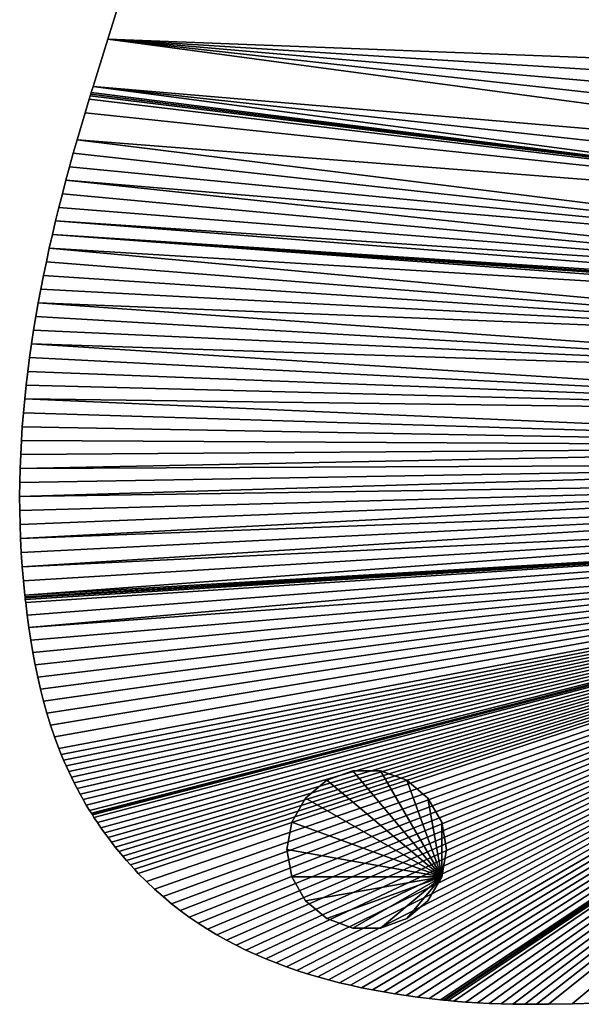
# Model space of a CAD drawing. Extents: x 0 to 34.5, y -80.2 to 0.
# Tile 1 of 21: x 8.2 to 18.8, y -80.2 to -61.8. Entities that reach past the tile are written whole.
import ezdxf

# ---------------------------------------------------------------- set-up
doc = ezdxf.new("R2010")
doc.units = 0
doc.header["$MEASUREMENT"] = 0
for name, color, linetype in [('A-FURN-3-ST-GD', 252, 'Continuous'), ('A-FURN-3-ST-SI', 160, 'Continuous'), ('A-FURN-3-ST-TP', 150, 'Continuous')]:
    doc.layers.add(name, color=color, linetype=linetype)

msp = doc.modelspace()

# ---------------------------------------------------------------- meshes
at = {"layer": 'A-FURN-3-ST-GD'}
mesh = msp.add_polyface(dxfattribs=at)
corners = [(16.256, -77.337, 0), (16.166, -76.824, 0), (15.905, -76.373, 0), (15.506, -76.038, 0), (15.017, -75.86, 0), (14.496, -75.86, 0), (14.006, -76.038, 0), (13.607, -76.373, 0), (13.347, -76.824, 0), (13.256, -77.337, 0), (13.347, -77.85, 0), (13.607, -78.301, 0), (14.006, -78.636, 0), (14.496, -78.814, 0), (15.017, -78.814, 0), (15.506, -78.636, 0), (15.905, -78.301, 0), (16.166, -77.85, 0), (16.256, -77.337, 0.2), (16.166, -76.824, 0.2), (15.905, -76.373, 0.2), (15.506, -76.038, 0.2), (15.017, -75.86, 0.2), (14.496, -75.86, 0.2), (14.006, -76.038, 0.2), (13.607, -76.373, 0.2), (13.347, -76.824, 0.2), (13.256, -77.337, 0.2), (13.347, -77.85, 0.2), (13.607, -78.301, 0.2), (14.006, -78.636, 0.2), (14.496, -78.814, 0.2), (15.017, -78.814, 0.2), (15.506, -78.636, 0.2), (15.905, -78.301, 0.2), (16.166, -77.85, 0.2), (16.256, -77.337, 0.4), (16.166, -76.824, 0.4), (15.905, -76.373, 0.4), (15.506, -76.038, 0.4), (15.017, -75.86, 0.4), (14.496, -75.86, 0.4), (14.006, -76.038, 0.4), (13.607, -76.373, 0.4), (13.347, -76.824, 0.4), (13.256, -77.337, 0.4), (13.347, -77.85, 0.4), (13.607, -78.301, 0.4), (14.006, -78.636, 0.4), (14.496, -78.814, 0.4), (15.017, -78.814, 0.4), (15.506, -78.636, 0.4), (15.905, -78.301, 0.4), (16.166, -77.85, 0.4), (16.256, -77.337, 0.6), (16.166, -76.824, 0.6), (15.905, -76.373, 0.6), (15.506, -76.038, 0.6), (15.017, -75.86, 0.6), (14.496, -75.86, 0.6), (14.006, -76.038, 0.6), (13.607, -76.373, 0.6), (13.347, -76.824, 0.6), (13.256, -77.337, 0.6), (13.347, -77.85, 0.6), (13.607, -78.301, 0.6), (14.006, -78.636, 0.6), (14.496, -78.814, 0.6), (15.017, -78.814, 0.6), (15.506, -78.636, 0.6), (15.905, -78.301, 0.6), (16.166, -77.85, 0.6), (16.256, -77.337, 0.8), (16.166, -76.824, 0.8), (15.905, -76.373, 0.8), (15.506, -76.038, 0.8), (15.017, -75.86, 0.8), (14.496, -75.86, 0.8), (14.006, -76.038, 0.8), (13.607, -76.373, 0.8), (13.347, -76.824, 0.8), (13.256, -77.337, 0.8), (13.347, -77.85, 0.8), (13.607, -78.301, 0.8), (14.006, -78.636, 0.8), (14.496, -78.814, 0.8), (15.017, -78.814, 0.8), (15.506, -78.636, 0.8), (15.905, -78.301, 0.8), (16.166, -77.85, 0.8), (16.256, -77.337, 1), (16.166, -76.824, 1), (15.905, -76.373, 1), (15.506, -76.038, 1), (15.017, -75.86, 1), (14.496, -75.86, 1), (14.006, -76.038, 1), (13.607, -76.373, 1), (13.347, -76.824, 1), (13.256, -77.337, 1), (13.347, -77.85, 1), (13.607, -78.301, 1), (14.006, -78.636, 1), (14.496, -78.814, 1), (15.017, -78.814, 1), (15.506, -78.636, 1), (15.905, -78.301, 1), (16.166, -77.85, 1)]
mesh.append_faces([[corners[k] for k in face] for face in [(0, 1, 19, 18), (1, 2, 20, 19), (2, 3, 21, 20), (3, 4, 22, 21), (4, 5, 23, 22), (5, 6, 24, 23), (6, 7, 25, 24), (7, 8, 26, 25), (8, 9, 27, 26), (9, 10, 28, 27), (10, 11, 29, 28), (11, 12, 30, 29), (12, 13, 31, 30), (13, 14, 32, 31), (14, 15, 33, 32), (15, 16, 34, 33), (16, 17, 35, 34), (17, 0, 18, 35), (18, 19, 37, 36), (19, 20, 38, 37), (20, 21, 39, 38), (21, 22, 40, 39), (22, 23, 41, 40), (23, 24, 42, 41), (24, 25, 43, 42), (25, 26, 44, 43), (26, 27, 45, 44), (27, 28, 46, 45), (28, 29, 47, 46), (29, 30, 48, 47), (30, 31, 49, 48), (31, 32, 50, 49), (32, 33, 51, 50), (33, 34, 52, 51), (34, 35, 53, 52), (35, 18, 36, 53), (36, 37, 55, 54), (37, 38, 56, 55), (38, 39, 57, 56), (39, 40, 58, 57), (40, 41, 59, 58), (41, 42, 60, 59), (42, 43, 61, 60), (43, 44, 62, 61), (44, 45, 63, 62), (45, 46, 64, 63), (46, 47, 65, 64), (47, 48, 66, 65), (48, 49, 67, 66), (49, 50, 68, 67), (50, 51, 69, 68), (51, 52, 70, 69), (52, 53, 71, 70), (53, 36, 54, 71), (54, 55, 73, 72), (55, 56, 74, 73), (56, 57, 75, 74), (57, 58, 76, 75), (58, 59, 77, 76), (59, 60, 78, 77), (60, 61, 79, 78), (61, 62, 80, 79), (62, 63, 81, 80), (63, 64, 82, 81), (64, 65, 83, 82), (65, 66, 84, 83), (66, 67, 85, 84), (67, 68, 86, 85), (68, 69, 87, 86), (69, 70, 88, 87), (70, 71, 89, 88), (71, 54, 72, 89), (72, 73, 91, 90), (73, 74, 92, 91), (74, 75, 93, 92), (75, 76, 94, 93), (76, 77, 95, 94), (77, 78, 96, 95), (78, 79, 97, 96), (79, 80, 98, 97), (80, 81, 99, 98), (81, 82, 100, 99), (82, 83, 101, 100), (83, 84, 102, 101), (84, 85, 103, 102), (85, 86, 104, 103), (86, 87, 105, 104), (87, 88, 106, 105), (88, 89, 107, 106), (89, 72, 90, 107)]])
mesh.append_faces([[corners[k] for k in face] for face in [(17, 1, 0), (107, 105, 106)]], dxfattribs={"vtx0": -1})
mesh.append_faces([[corners[k] for k in face] for face in [(17, 15, 14), (17, 14, 13), (17, 13, 12), (17, 12, 11), (17, 11, 10), (17, 10, 9), (17, 9, 8), (17, 8, 7), (17, 7, 6), (17, 6, 5), (17, 5, 4), (17, 4, 3), (17, 3, 2), (17, 2, 1), (107, 91, 92), (107, 92, 93), (107, 93, 94), (107, 94, 95), (107, 95, 96), (107, 96, 97), (107, 97, 98), (107, 98, 99), (107, 99, 100), (107, 100, 101), (107, 101, 102), (107, 102, 103), (107, 103, 104), (107, 104, 105)]], dxfattribs={"vtx0": -1, "vtx2": -1})
mesh.append_faces([[corners[k] for k in face] for face in [(17, 16, 15), (107, 90, 91)]], dxfattribs={"vtx2": -1})
at = {"layer": 'A-FURN-3-ST-SI'}
mesh = msp.add_polyface(dxfattribs=at)
corners = [(28.327, -61.049, 14.878), (28.321, -61.272, 14.878), (28.321, -61.272, 0.878), (28.317, -61.496, 0.878), (28.317, -61.496, 14.878), (28.315, -61.719, 0.878), (28.315, -61.719, 14.878), (28.315, -61.942, 0.878), (28.315, -61.942, 14.878), (28.32, -62.388, 0.878), (28.32, -62.388, 14.878), (28.331, -62.834, 0.878), (9.245, -64.266, 14.878), (9.318, -64.012, 14.878), (9.318, -64.012, 0.878), (9.467, -63.505, 0.878), (9.467, -63.505, 14.878), (9.544, -63.252, 0.878), (9.544, -63.252, 14.878), (9.564, -63.189, 0.878), (9.564, -63.189, 14.878), (9.574, -63.158, 0.878), (9.574, -63.158, 14.878), (9.583, -63.128, 0.878), (9.583, -63.128, 14.878), (9.617, -63.016, 0.878), (9.617, -63.016, 14.878), (9.895, -62.122, 0.878), (9.895, -62.122, 14.878), (10.45, -60.333, 0.878), (10.45, -60.333, 14.878), (11.002, -58.543, 0.878), (11.002, -58.543, 14.878), (11.549, -56.752, 0.878), (11.549, -56.752, 14.878), (11.821, -55.856, 0.878), (11.821, -55.856, 14.878), (12.09, -54.959, 0.878), (12.09, -54.959, 14.878), (12.197, -54.59, 0.878), (12.197, -54.59, 14.878), (12.296, -54.22, 0.878), (12.296, -54.22, 14.878), (12.389, -53.848, 0.878), (12.389, -53.848, 14.878), (12.433, -53.662, 0.878), (12.433, -53.662, 14.878), (12.474, -53.476, 0.878), (12.474, -53.476, 14.878), (12.515, -53.289, 0.878), (12.515, -53.289, 14.878), (12.553, -53.103, 0.878), (12.553, -53.103, 14.878)]
mesh.append_faces([[corners[k] for k in face] for face in [(0, 1, 2), (3, 2, 1), (1, 4, 3), (5, 3, 4), (4, 6, 5), (7, 5, 6), (6, 8, 7), (9, 7, 8), (8, 10, 9), (11, 9, 10), (12, 13, 14), (15, 14, 13), (13, 16, 15), (17, 15, 16), (16, 18, 17), (19, 17, 18), (18, 20, 19), (21, 19, 20), (20, 22, 21), (23, 21, 22), (22, 24, 23), (25, 23, 24), (24, 26, 25), (27, 25, 26), (26, 28, 27), (29, 27, 28), (28, 30, 29), (31, 29, 30), (30, 32, 31), (33, 31, 32), (32, 34, 33), (35, 33, 34), (34, 36, 35), (37, 35, 36), (36, 38, 37), (39, 37, 38), (38, 40, 39), (41, 39, 40), (40, 42, 41), (43, 41, 42), (42, 44, 43), (45, 43, 44), (44, 46, 45), (47, 45, 46), (46, 48, 47), (49, 47, 48), (48, 50, 49), (51, 49, 50), (50, 52, 51)]])
mesh = msp.add_polyface(dxfattribs=at)
corners = [(8.241, -70.447, 14.878), (8.247, -70.184, 14.878), (8.247, -70.184, 0.878), (8.257, -69.923, 0.878), (8.257, -69.923, 14.878), (8.27, -69.661, 0.878), (8.27, -69.661, 14.878), (8.287, -69.401, 0.878), (8.287, -69.401, 14.878), (8.308, -69.14, 0.878), (8.308, -69.14, 14.878), (8.332, -68.88, 0.878), (8.332, -68.88, 14.878), (8.359, -68.621, 0.878), (8.359, -68.621, 14.878), (8.39, -68.362, 0.878), (8.39, -68.362, 14.878), (8.423, -68.103, 0.878), (8.423, -68.103, 14.878), (8.46, -67.845, 0.878), (8.46, -67.845, 14.878), (8.499, -67.587, 0.878), (8.499, -67.587, 14.878), (8.542, -67.33, 0.878), (8.542, -67.33, 14.878), (8.587, -67.073, 0.878), (8.587, -67.073, 14.878), (8.635, -66.816, 0.878), (8.635, -66.816, 14.878), (8.686, -66.56, 0.878), (8.686, -66.56, 14.878), (8.739, -66.304, 0.878), (8.739, -66.304, 14.878), (8.794, -66.048, 0.878), (8.794, -66.048, 14.878), (8.852, -65.792, 0.878), (8.852, -65.792, 14.878), (8.913, -65.537, 0.878), (8.913, -65.537, 14.878), (8.975, -65.282, 0.878), (8.975, -65.282, 14.878), (9.04, -65.028, 0.878), (9.04, -65.028, 14.878), (9.106, -64.774, 0.878), (9.106, -64.774, 14.878), (9.175, -64.519, 0.878), (9.175, -64.519, 14.878), (9.245, -64.266, 0.878), (9.245, -64.266, 14.878), (9.318, -64.012, 0.878)]
mesh.append_faces([[corners[k] for k in face] for face in [(0, 1, 2), (3, 2, 1), (1, 4, 3), (5, 3, 4), (4, 6, 5), (7, 5, 6), (6, 8, 7), (9, 7, 8), (8, 10, 9), (11, 9, 10), (10, 12, 11), (13, 11, 12), (12, 14, 13), (15, 13, 14), (14, 16, 15), (17, 15, 16), (16, 18, 17), (19, 17, 18), (18, 20, 19), (21, 19, 20), (20, 22, 21), (23, 21, 22), (22, 24, 23), (25, 23, 24), (24, 26, 25), (27, 25, 26), (26, 28, 27), (29, 27, 28), (28, 30, 29), (31, 29, 30), (30, 32, 31), (33, 31, 32), (32, 34, 33), (35, 33, 34), (34, 36, 35), (37, 35, 36), (36, 38, 37), (39, 37, 38), (38, 40, 39), (41, 39, 40), (40, 42, 41), (43, 41, 42), (42, 44, 43), (45, 43, 44), (44, 46, 45), (47, 45, 46), (46, 48, 47), (49, 47, 48)]])
mesh = msp.add_polyface(dxfattribs=at)
corners = [(8.688, -74.555, 0.878), (8.751, -74.78, 0.878), (8.751, -74.78, 14.878), (8.688, -74.555, 14.878), (8.63, -74.328, 0.878), (8.63, -74.328, 14.878), (8.577, -74.1, 0.878), (8.577, -74.1, 14.878), (8.53, -73.87, 0.878), (8.53, -73.87, 14.878), (8.486, -73.639, 0.878), (8.486, -73.639, 14.878), (8.447, -73.406, 0.878), (8.447, -73.406, 14.878), (8.412, -73.172, 0.878), (8.412, -73.172, 14.878), (8.38, -72.938, 0.878), (8.38, -72.938, 14.878), (8.351, -72.702, 0.878), (8.351, -72.702, 14.878), (8.344, -72.643, 0.878), (8.344, -72.643, 14.878), (8.341, -72.614, 0.878), (8.341, -72.614, 14.878), (8.34, -72.606, 0.878), (8.34, -72.606, 14.878), (8.34, -72.603, 0.878), (8.34, -72.603, 14.878), (8.34, -72.6, 0.878), (8.34, -72.6, 14.878), (8.339, -72.596, 0.878), (8.339, -72.596, 14.878), (8.335, -72.563, 0.878), (8.335, -72.563, 14.878), (8.309, -72.296, 0.878), (8.309, -72.296, 14.878), (8.287, -72.031, 0.878), (8.287, -72.031, 14.878), (8.269, -71.765, 0.878), (8.269, -71.765, 14.878), (8.255, -71.5, 0.878), (8.255, -71.5, 14.878), (8.245, -71.236, 0.878), (8.245, -71.236, 14.878), (8.24, -70.972, 0.878), (8.24, -70.972, 14.878), (8.238, -70.709, 0.878), (8.238, -70.709, 14.878), (8.241, -70.447, 0.878), (8.241, -70.447, 14.878), (8.247, -70.184, 0.878)]
mesh.append_faces([[corners[k] for k in face] for face in [(0, 1, 2), (2, 3, 0), (4, 0, 3), (3, 5, 4), (6, 4, 5), (5, 7, 6), (8, 6, 7), (7, 9, 8), (10, 8, 9), (9, 11, 10), (12, 10, 11), (11, 13, 12), (14, 12, 13), (13, 15, 14), (16, 14, 15), (15, 17, 16), (18, 16, 17), (17, 19, 18), (20, 18, 19), (19, 21, 20), (22, 20, 21), (21, 23, 22), (24, 22, 23), (23, 25, 24), (26, 24, 25), (25, 27, 26), (28, 26, 27), (27, 29, 28), (30, 28, 29), (29, 31, 30), (32, 30, 31), (31, 33, 32), (34, 32, 33), (33, 35, 34), (36, 34, 35), (35, 37, 36), (38, 36, 37), (37, 39, 38), (40, 38, 39), (39, 41, 40), (42, 40, 41), (41, 43, 42), (44, 42, 43), (43, 45, 44), (46, 44, 45), (45, 47, 46), (48, 46, 47), (47, 49, 48), (50, 48, 49)]])
mesh = msp.add_polyface(dxfattribs=at)
corners = [(9.965, -77.203, 14.878), (9.897, -77.113, 14.878), (9.897, -77.113, 0.878), (9.83, -77.022, 0.878), (9.83, -77.022, 14.878), (9.764, -76.928, 0.878), (9.764, -76.928, 14.878), (9.698, -76.833, 0.878), (9.698, -76.833, 14.878), (9.634, -76.736, 0.878), (9.634, -76.736, 14.878), (9.603, -76.687, 0.878), (9.603, -76.687, 14.878), (9.599, -76.681, 0.878), (9.599, -76.681, 14.878), (9.596, -76.677, 0.878), (9.596, -76.677, 14.878), (9.592, -76.671, 0.878), (9.592, -76.671, 14.878), (9.584, -76.658, 0.878), (9.584, -76.658, 14.878), (9.552, -76.607, 0.878), (9.552, -76.607, 14.878), (9.49, -76.505, 0.878), (9.49, -76.505, 14.878), (9.43, -76.402, 0.878), (9.43, -76.402, 14.878), (9.372, -76.298, 0.878), (9.372, -76.298, 14.878), (9.316, -76.193, 0.878), (9.316, -76.193, 14.878), (9.262, -76.088, 0.878), (9.262, -76.088, 14.878), (9.209, -75.982, 0.878), (9.209, -75.982, 14.878), (9.159, -75.876, 0.878), (9.159, -75.876, 14.878), (9.111, -75.768, 0.878), (9.111, -75.768, 14.878), (9.064, -75.661, 0.878), (9.064, -75.661, 14.878), (9.019, -75.553, 0.878), (9.019, -75.553, 14.878), (8.976, -75.444, 0.878), (8.976, -75.444, 14.878), (8.895, -75.225, 0.878), (8.895, -75.225, 14.878), (8.82, -75.003, 0.878), (8.82, -75.003, 14.878), (8.751, -74.78, 0.878), (8.751, -74.78, 14.878)]
mesh.append_faces([[corners[k] for k in face] for face in [(0, 1, 2), (3, 2, 1), (1, 4, 3), (5, 3, 4), (4, 6, 5), (7, 5, 6), (6, 8, 7), (9, 7, 8), (8, 10, 9), (11, 9, 10), (10, 12, 11), (13, 11, 12), (12, 14, 13), (15, 13, 14), (14, 16, 15), (17, 15, 16), (16, 18, 17), (19, 17, 18), (18, 20, 19), (21, 19, 20), (20, 22, 21), (23, 21, 22), (22, 24, 23), (25, 23, 24), (24, 26, 25), (27, 25, 26), (26, 28, 27), (29, 27, 28), (28, 30, 29), (31, 29, 30), (30, 32, 31), (33, 31, 32), (32, 34, 33), (35, 33, 34), (34, 36, 35), (37, 35, 36), (36, 38, 37), (39, 37, 38), (38, 40, 39), (41, 39, 40), (40, 42, 41), (43, 41, 42), (42, 44, 43), (45, 43, 44), (44, 46, 45), (47, 45, 46), (46, 48, 47), (49, 47, 48), (48, 50, 49)]])
mesh = msp.add_polyface(dxfattribs=at)
corners = [(13.442, -79.608, 14.878), (13.246, -79.54, 14.878), (13.246, -79.54, 0.878), (13.053, -79.468, 0.878), (13.053, -79.468, 14.878), (12.862, -79.391, 0.878), (12.862, -79.391, 14.878), (12.673, -79.31, 0.878), (12.673, -79.31, 14.878), (12.486, -79.225, 0.878), (12.486, -79.225, 14.878), (12.302, -79.134, 0.878), (12.302, -79.134, 14.878), (12.121, -79.039, 0.878), (12.121, -79.039, 14.878), (11.942, -78.939, 0.878), (11.942, -78.939, 14.878), (11.766, -78.833, 0.878), (11.766, -78.833, 14.878), (11.593, -78.722, 0.878), (11.593, -78.722, 14.878), (11.423, -78.606, 0.878), (11.423, -78.606, 14.878), (11.255, -78.484, 0.878), (11.255, -78.484, 14.878), (11.091, -78.356, 0.878), (11.091, -78.356, 14.878), (10.93, -78.223, 0.878), (10.93, -78.223, 14.878), (10.772, -78.083, 0.878), (10.772, -78.083, 14.878), (10.617, -77.938, 0.878), (10.617, -77.938, 14.878), (10.466, -77.786, 0.878), (10.466, -77.786, 14.878), (10.392, -77.707, 0.878), (10.392, -77.707, 14.878), (10.318, -77.628, 0.878), (10.318, -77.628, 14.878), (10.246, -77.546, 0.878), (10.246, -77.546, 14.878), (10.174, -77.463, 0.878), (10.174, -77.463, 14.878), (10.103, -77.378, 0.878), (10.103, -77.378, 14.878), (10.033, -77.291, 0.878), (10.033, -77.291, 14.878), (9.965, -77.203, 0.878), (9.965, -77.203, 14.878), (9.897, -77.113, 0.878)]
mesh.append_faces([[corners[k] for k in face] for face in [(0, 1, 2), (3, 2, 1), (1, 4, 3), (5, 3, 4), (4, 6, 5), (7, 5, 6), (6, 8, 7), (9, 7, 8), (8, 10, 9), (11, 9, 10), (10, 12, 11), (13, 11, 12), (12, 14, 13), (15, 13, 14), (14, 16, 15), (17, 15, 16), (16, 18, 17), (19, 17, 18), (18, 20, 19), (21, 19, 20), (20, 22, 21), (23, 21, 22), (22, 24, 23), (25, 23, 24), (24, 26, 25), (27, 25, 26), (26, 28, 27), (29, 27, 28), (28, 30, 29), (31, 29, 30), (30, 32, 31), (33, 31, 32), (32, 34, 33), (35, 33, 34), (34, 36, 35), (37, 35, 36), (36, 38, 37), (39, 37, 38), (38, 40, 39), (41, 39, 40), (40, 42, 41), (43, 41, 42), (42, 44, 43), (45, 43, 44), (44, 46, 45), (47, 45, 46), (46, 48, 47), (49, 47, 48)]])
mesh = msp.add_polyface(dxfattribs=at)
corners = [(17.057, -80.227, 0.878), (17.278, -80.235, 0.878), (17.278, -80.235, 14.878), (17.057, -80.227, 14.878), (16.836, -80.216, 0.878), (16.836, -80.216, 14.878), (16.615, -80.202, 0.878), (16.615, -80.202, 14.878), (16.394, -80.185, 0.878), (16.394, -80.185, 14.878), (16.284, -80.174, 0.878), (16.284, -80.174, 14.878), (16.229, -80.169, 0.878), (16.229, -80.169, 14.878), (16.215, -80.168, 0.878), (16.215, -80.168, 14.878), (16.208, -80.167, 0.878), (16.208, -80.167, 14.878), (16.204, -80.167, 0.878), (16.204, -80.167, 14.878), (16.198, -80.166, 0.878), (16.198, -80.166, 14.878), (16.143, -80.16, 0.878), (16.143, -80.16, 14.878), (15.927, -80.136, 0.878), (15.927, -80.136, 14.878), (15.712, -80.109, 0.878), (15.712, -80.109, 14.878), (15.498, -80.08, 0.878), (15.498, -80.08, 14.878), (15.286, -80.047, 0.878), (15.286, -80.047, 14.878), (15.075, -80.012, 0.878), (15.075, -80.012, 14.878), (14.865, -79.974, 0.878), (14.865, -79.974, 14.878), (14.656, -79.932, 0.878), (14.656, -79.932, 14.878), (14.45, -79.887, 0.878), (14.45, -79.887, 14.878), (14.244, -79.839, 0.878), (14.244, -79.839, 14.878), (14.041, -79.787, 0.878), (14.041, -79.787, 14.878), (13.839, -79.731, 0.878), (13.839, -79.731, 14.878), (13.64, -79.671, 0.878), (13.64, -79.671, 14.878), (13.442, -79.608, 0.878), (13.442, -79.608, 14.878), (13.246, -79.54, 0.878)]
mesh.append_faces([[corners[k] for k in face] for face in [(0, 1, 2), (2, 3, 0), (4, 0, 3), (3, 5, 4), (6, 4, 5), (5, 7, 6), (8, 6, 7), (7, 9, 8), (10, 8, 9), (9, 11, 10), (12, 10, 11), (11, 13, 12), (14, 12, 13), (13, 15, 14), (16, 14, 15), (15, 17, 16), (18, 16, 17), (17, 19, 18), (20, 18, 19), (19, 21, 20), (22, 20, 21), (21, 23, 22), (24, 22, 23), (23, 25, 24), (26, 24, 25), (25, 27, 26), (28, 26, 27), (27, 29, 28), (30, 28, 29), (29, 31, 30), (32, 30, 31), (31, 33, 32), (34, 32, 33), (33, 35, 34), (36, 34, 35), (35, 37, 36), (38, 36, 37), (37, 39, 38), (40, 38, 39), (39, 41, 40), (42, 40, 41), (41, 43, 42), (44, 42, 43), (43, 45, 44), (46, 44, 45), (45, 47, 46), (48, 46, 47), (47, 49, 48), (50, 48, 49)]])
mesh = msp.add_polyface(dxfattribs=at)
corners = [(21.88, -80.028, 0.878), (22.022, -80.003, 0.878), (22.022, -80.003, 14.878), (21.88, -80.028, 14.878), (21.737, -80.051, 0.878), (21.737, -80.051, 14.878), (21.595, -80.072, 0.878), (21.595, -80.072, 14.878), (21.451, -80.092, 0.878), (21.451, -80.092, 14.878), (21.308, -80.109, 0.878), (21.308, -80.109, 14.878), (21.163, -80.125, 0.878), (21.163, -80.125, 14.878), (21.019, -80.139, 0.878), (21.019, -80.139, 14.878), (20.873, -80.152, 0.878), (20.873, -80.152, 14.878), (20.728, -80.162, 0.878), (20.728, -80.162, 14.878), (20.435, -80.178, 0.878), (20.435, -80.178, 14.878), (20.288, -80.183, 0.878), (20.288, -80.183, 14.878), (20.269, -80.184, 0.878), (20.269, -80.184, 14.878), (20.255, -80.184, 0.878), (20.255, -80.184, 14.878), (20.227, -80.185, 0.878), (20.227, -80.185, 14.878), (20.172, -80.187, 0.878), (20.172, -80.187, 14.878), (19.949, -80.194, 0.878), (19.949, -80.194, 14.878), (19.504, -80.209, 0.878), (19.504, -80.209, 14.878), (19.059, -80.223, 0.878), (19.059, -80.223, 14.878), (18.613, -80.235, 0.878), (18.613, -80.235, 14.878), (18.168, -80.243, 0.878), (18.168, -80.243, 14.878), (17.945, -80.244, 0.878), (17.945, -80.244, 14.878), (17.723, -80.243, 0.878), (17.723, -80.243, 14.878), (17.5, -80.24, 0.878), (17.5, -80.24, 14.878), (17.278, -80.235, 0.878), (17.278, -80.235, 14.878)]
mesh.append_faces([[corners[k] for k in face] for face in [(0, 1, 2), (2, 3, 0), (4, 0, 3), (3, 5, 4), (6, 4, 5), (5, 7, 6), (8, 6, 7), (7, 9, 8), (10, 8, 9), (9, 11, 10), (12, 10, 11), (11, 13, 12), (14, 12, 13), (13, 15, 14), (16, 14, 15), (15, 17, 16), (18, 16, 17), (17, 19, 18), (20, 18, 19), (19, 21, 20), (22, 20, 21), (21, 23, 22), (24, 22, 23), (23, 25, 24), (26, 24, 25), (25, 27, 26), (28, 26, 27), (27, 29, 28), (30, 28, 29), (29, 31, 30), (32, 30, 31), (31, 33, 32), (34, 32, 33), (33, 35, 34), (36, 34, 35), (35, 37, 36), (38, 36, 37), (37, 39, 38), (40, 38, 39), (39, 41, 40), (42, 40, 41), (41, 43, 42), (44, 42, 43), (43, 45, 44), (46, 44, 45), (45, 47, 46), (48, 46, 47), (47, 49, 48)]])
at = {"layer": 'A-FURN-3-ST-TP'}
mesh = msp.add_polyface(dxfattribs=at)
corners = [(12.794, -51.6, 14.878), (29.237, -55.082, 14.878), (29.333, -54.712, 14.878), (12.744, -51.977, 14.878), (29.147, -55.453, 14.878), (12.688, -52.353, 14.878), (29.06, -55.825, 14.878), (12.657, -52.541, 14.878), (12.624, -52.728, 14.878), (28.978, -56.198, 14.878), (12.589, -52.916, 14.878), (28.901, -56.572, 14.878), (12.553, -53.103, 14.878), (12.515, -53.289, 14.878), (28.827, -56.948, 14.878), (12.474, -53.476, 14.878), (12.433, -53.662, 14.878), (28.758, -57.324, 14.878), (12.389, -53.848, 14.878), (12.296, -54.22, 14.878), (28.692, -57.701, 14.878), (28.63, -58.08, 14.878), (12.197, -54.59, 14.878), (28.572, -58.459, 14.878), (12.09, -54.959, 14.878), (28.517, -58.839, 14.878), (11.821, -55.856, 14.878), (28.503, -58.935, 14.878), (28.497, -58.982, 14.878), (28.493, -59.007, 14.878), (28.49, -59.035, 14.878), (28.461, -59.259, 14.878), (28.435, -59.483, 14.878), (11.549, -56.752, 14.878), (28.412, -59.707, 14.878), (28.392, -59.931, 14.878), (28.374, -60.155, 14.878), (11.002, -58.543, 14.878), (28.359, -60.378, 14.878), (28.346, -60.602, 14.878), (28.335, -60.825, 14.878), (28.327, -61.049, 14.878), (28.321, -61.272, 14.878), (28.317, -61.496, 14.878), (10.45, -60.333, 14.878), (28.315, -61.719, 14.878), (28.315, -61.942, 14.878), (28.32, -62.388, 14.878), (28.331, -62.834, 14.878), (9.895, -62.122, 14.878), (28.348, -63.28, 14.878), (28.371, -63.726, 14.878), (9.617, -63.016, 14.878), (28.427, -64.617, 14.878)]
mesh.append_faces([[corners[k] for k in face] for face in [(0, 1, 2), (3, 4, 1), (5, 6, 4), (8, 9, 6), (10, 11, 9), (13, 14, 11), (16, 17, 14), (19, 20, 17), (19, 21, 20), (22, 23, 21), (24, 25, 23), (26, 27, 25), (26, 28, 27), (26, 29, 28), (26, 30, 29), (26, 31, 30), (26, 32, 31), (33, 34, 32), (33, 35, 34), (33, 36, 35), (37, 38, 36), (37, 39, 38), (37, 40, 39), (37, 41, 40), (37, 42, 41), (37, 43, 42), (44, 45, 43), (44, 46, 45), (44, 47, 46), (44, 48, 47), (49, 50, 48), (49, 51, 50)]], dxfattribs={"vtx0": -1, "vtx2": -1})
mesh.append_faces([[corners[k] for k in face] for face in [(5, 7, 6), (7, 8, 6), (8, 10, 9), (10, 12, 11), (12, 13, 11), (13, 15, 14), (15, 16, 14), (16, 18, 17), (18, 19, 17), (19, 22, 21), (22, 24, 23), (24, 26, 25), (26, 33, 32), (33, 37, 36), (37, 44, 43), (44, 49, 48), (49, 52, 53)]], dxfattribs={"vtx1": -1, "vtx2": -1})
mesh = msp.add_polyface(dxfattribs=at)
corners = [(29.333, -54.712, 0.878), (29.237, -55.082, 0.878), (12.794, -51.6, 0.878), (29.147, -55.453, 0.878), (12.744, -51.977, 0.878), (29.06, -55.825, 0.878), (12.688, -52.353, 0.878), (12.657, -52.541, 0.878), (12.624, -52.728, 0.878), (28.978, -56.198, 0.878), (12.589, -52.916, 0.878), (28.901, -56.572, 0.878), (12.553, -53.103, 0.878), (12.515, -53.289, 0.878), (28.827, -56.948, 0.878), (12.474, -53.476, 0.878), (12.433, -53.662, 0.878), (28.758, -57.324, 0.878), (12.389, -53.848, 0.878), (12.296, -54.22, 0.878), (28.692, -57.701, 0.878), (28.63, -58.08, 0.878), (12.197, -54.59, 0.878), (28.572, -58.459, 0.878), (12.09, -54.959, 0.878), (28.517, -58.839, 0.878), (11.821, -55.856, 0.878), (28.503, -58.935, 0.878), (28.497, -58.982, 0.878), (28.493, -59.007, 0.878), (28.49, -59.035, 0.878), (28.461, -59.259, 0.878), (28.435, -59.483, 0.878), (11.549, -56.752, 0.878), (28.412, -59.707, 0.878), (28.392, -59.931, 0.878), (28.374, -60.155, 0.878), (11.002, -58.543, 0.878), (28.359, -60.378, 0.878), (28.346, -60.602, 0.878), (28.335, -60.825, 0.878), (28.327, -61.049, 0.878), (28.321, -61.272, 0.878), (28.317, -61.496, 0.878), (10.45, -60.333, 0.878), (28.315, -61.719, 0.878), (28.315, -61.942, 0.878), (28.32, -62.388, 0.878), (28.331, -62.834, 0.878), (9.895, -62.122, 0.878), (28.348, -63.28, 0.878), (28.371, -63.726, 0.878), (28.427, -64.617, 0.878), (9.617, -63.016, 0.878)]
mesh.append_faces([[corners[k] for k in face] for face in [(5, 7, 6), (5, 8, 7), (9, 10, 8), (11, 12, 10), (11, 13, 12), (14, 15, 13), (14, 16, 15), (17, 18, 16), (17, 19, 18), (21, 22, 19), (23, 24, 22), (25, 26, 24), (32, 33, 26), (36, 37, 33), (43, 44, 37), (48, 49, 44), (52, 53, 49)]], dxfattribs={"vtx0": -1, "vtx2": -1})
mesh.append_faces([[corners[k] for k in face] for face in [(0, 1, 2), (1, 3, 4), (3, 5, 6), (5, 9, 8), (9, 11, 10), (11, 14, 13), (14, 17, 16), (17, 20, 19), (20, 21, 19), (21, 23, 22), (23, 25, 24), (25, 27, 26), (27, 28, 26), (28, 29, 26), (29, 30, 26), (30, 31, 26), (31, 32, 26), (32, 34, 33), (34, 35, 33), (35, 36, 33), (36, 38, 37), (38, 39, 37), (39, 40, 37), (40, 41, 37), (41, 42, 37), (42, 43, 37), (43, 45, 44), (45, 46, 44), (46, 47, 44), (47, 48, 44), (48, 50, 49), (50, 51, 49)]], dxfattribs={"vtx1": -1, "vtx2": -1})
mesh = msp.add_polyface(dxfattribs=at)
corners = [(9.895, -62.122, 14.878), (28.397, -64.171, 14.878), (28.371, -63.726, 14.878), (28.427, -64.617, 14.878), (9.617, -63.016, 14.878), (28.461, -65.063, 14.878), (28.496, -65.508, 14.878), (9.583, -63.128, 14.878), (9.574, -63.158, 14.878), (9.564, -63.189, 14.878), (9.544, -63.252, 14.878), (9.467, -63.505, 14.878), (9.318, -64.012, 14.878), (28.57, -66.4, 14.878), (9.245, -64.266, 14.878), (9.175, -64.519, 14.878), (9.106, -64.774, 14.878), (28.607, -66.846, 14.878), (9.04, -65.028, 14.878), (8.975, -65.282, 14.878), (8.913, -65.537, 14.878), (28.626, -67.069, 14.878), (8.852, -65.792, 14.878), (28.63, -67.125, 14.878), (28.633, -67.153, 14.878), (28.634, -67.166, 14.878), (28.635, -67.176, 14.878), (28.641, -67.255, 14.878), (8.794, -66.048, 14.878), (28.692, -67.884, 14.878), (8.739, -66.304, 14.878), (8.686, -66.56, 14.878), (8.635, -66.816, 14.878), (8.587, -67.073, 14.878), (28.742, -68.514, 14.878), (8.542, -67.33, 14.878), (8.499, -67.587, 14.878), (8.46, -67.845, 14.878), (28.788, -69.144, 14.878), (8.423, -68.103, 14.878), (8.39, -68.362, 14.878), (8.359, -68.621, 14.878), (8.332, -68.88, 14.878), (28.83, -69.775, 14.878), (8.308, -69.14, 14.878), (8.287, -69.401, 14.878), (8.27, -69.661, 14.878), (8.257, -69.923, 14.878), (8.247, -70.184, 14.878), (28.848, -70.091, 14.878), (8.241, -70.447, 14.878)]
mesh.append_faces([[corners[k] for k in face] for face in [(0, 1, 2), (0, 3, 1), (4, 5, 3), (4, 6, 5), (12, 13, 6), (16, 17, 13), (20, 21, 17), (22, 23, 21), (22, 24, 23), (22, 25, 24), (22, 26, 25), (22, 27, 26), (28, 29, 27), (33, 34, 29), (37, 38, 34), (42, 43, 38), (48, 49, 43)]], dxfattribs={"vtx0": -1, "vtx2": -1})
mesh.append_faces([[corners[k] for k in face] for face in [(4, 7, 6), (7, 8, 6), (8, 9, 6), (9, 10, 6), (10, 11, 6), (11, 12, 6), (12, 14, 13), (14, 15, 13), (15, 16, 13), (16, 18, 17), (18, 19, 17), (19, 20, 17), (20, 22, 21), (22, 28, 27), (28, 30, 29), (30, 31, 29), (31, 32, 29), (32, 33, 29), (33, 35, 34), (35, 36, 34), (36, 37, 34), (37, 39, 38), (39, 40, 38), (40, 41, 38), (41, 42, 38), (42, 44, 43), (44, 45, 43), (45, 46, 43), (46, 47, 43), (47, 48, 43), (48, 50, 49)]], dxfattribs={"vtx1": -1, "vtx2": -1})
mesh = msp.add_polyface(dxfattribs=at)
corners = [(28.371, -63.726, 0.878), (28.397, -64.171, 0.878), (9.895, -62.122, 0.878), (28.427, -64.617, 0.878), (28.461, -65.063, 0.878), (9.617, -63.016, 0.878), (28.496, -65.508, 0.878), (9.583, -63.128, 0.878), (9.574, -63.158, 0.878), (9.564, -63.189, 0.878), (9.544, -63.252, 0.878), (9.467, -63.505, 0.878), (9.318, -64.012, 0.878), (28.57, -66.4, 0.878), (9.245, -64.266, 0.878), (9.175, -64.519, 0.878), (9.106, -64.774, 0.878), (28.607, -66.846, 0.878), (9.04, -65.028, 0.878), (8.975, -65.282, 0.878), (8.913, -65.537, 0.878), (28.626, -67.069, 0.878), (8.852, -65.792, 0.878), (28.63, -67.125, 0.878), (28.633, -67.153, 0.878), (28.634, -67.166, 0.878), (28.635, -67.176, 0.878), (28.641, -67.255, 0.878), (8.794, -66.048, 0.878), (28.692, -67.884, 0.878), (8.739, -66.304, 0.878), (8.686, -66.56, 0.878), (8.635, -66.816, 0.878), (8.587, -67.073, 0.878), (28.742, -68.514, 0.878), (8.542, -67.33, 0.878), (8.499, -67.587, 0.878), (8.46, -67.845, 0.878), (28.788, -69.144, 0.878), (8.423, -68.103, 0.878), (8.39, -68.362, 0.878), (8.359, -68.621, 0.878), (8.332, -68.88, 0.878), (28.83, -69.775, 0.878), (8.308, -69.14, 0.878), (8.287, -69.401, 0.878), (8.27, -69.661, 0.878), (8.257, -69.923, 0.878), (8.247, -70.184, 0.878), (28.848, -70.091, 0.878), (8.241, -70.447, 0.878)]
mesh.append_faces([[corners[k] for k in face] for face in [(6, 7, 5), (6, 8, 7), (6, 9, 8), (6, 10, 9), (6, 11, 10), (6, 12, 11), (13, 14, 12), (13, 15, 14), (13, 16, 15), (17, 18, 16), (17, 19, 18), (17, 20, 19), (21, 22, 20), (27, 28, 22), (29, 30, 28), (29, 31, 30), (29, 32, 31), (29, 33, 32), (34, 35, 33), (34, 36, 35), (34, 37, 36), (38, 39, 37), (38, 40, 39), (38, 41, 40), (38, 42, 41), (43, 44, 42), (43, 45, 44), (43, 46, 45), (43, 47, 46), (43, 48, 47), (49, 50, 48)]], dxfattribs={"vtx0": -1, "vtx2": -1})
mesh.append_faces([[corners[k] for k in face] for face in [(0, 1, 2), (1, 3, 2), (3, 4, 5), (4, 6, 5), (6, 13, 12), (13, 17, 16), (17, 21, 20), (21, 23, 22), (23, 24, 22), (24, 25, 22), (25, 26, 22), (26, 27, 22), (27, 29, 28), (29, 34, 33), (34, 38, 37), (38, 43, 42), (43, 49, 48)]], dxfattribs={"vtx1": -1, "vtx2": -1})
mesh = msp.add_polyface(dxfattribs=at)
corners = [(8.241, -70.447, 14.878), (8.238, -70.709, 14.878), (28.848, -70.091, 14.878), (8.24, -70.972, 14.878), (28.865, -70.406, 14.878), (8.245, -71.236, 14.878), (8.255, -71.5, 14.878), (8.269, -71.765, 14.878), (28.88, -70.722, 14.878), (8.287, -72.031, 14.878), (8.309, -72.296, 14.878), (28.892, -71.037, 14.878), (8.335, -72.563, 14.878), (8.339, -72.596, 14.878), (28.902, -71.352, 14.878), (8.34, -72.6, 14.878), (8.34, -72.603, 14.878), (8.34, -72.606, 14.878), (8.341, -72.614, 14.878), (8.344, -72.643, 14.878), (8.351, -72.702, 14.878), (8.38, -72.938, 14.878), (8.412, -73.172, 14.878), (8.447, -73.406, 14.878), (28.909, -71.668, 14.878), (8.486, -73.639, 14.878), (8.53, -73.87, 14.878), (8.577, -74.1, 14.878), (8.63, -74.328, 14.878), (8.688, -74.555, 14.878), (8.751, -74.78, 14.878), (8.82, -75.003, 14.878), (8.895, -75.225, 14.878), (8.976, -75.444, 14.878), (9.019, -75.553, 14.878), (9.064, -75.661, 14.878), (9.111, -75.768, 14.878), (9.159, -75.876, 14.878), (9.209, -75.982, 14.878), (9.262, -76.088, 14.878), (9.316, -76.193, 14.878), (9.372, -76.298, 14.878), (9.43, -76.402, 14.878), (9.49, -76.505, 14.878), (9.552, -76.607, 14.878), (9.584, -76.658, 14.878), (9.592, -76.671, 14.878), (9.596, -76.677, 14.878), (9.599, -76.681, 14.878), (9.603, -76.687, 14.878), (9.634, -76.736, 14.878), (9.698, -76.833, 14.878), (9.764, -76.928, 14.878), (9.83, -77.022, 14.878), (9.897, -77.113, 14.878), (9.965, -77.203, 14.878)]
mesh.append_faces([[corners[k] for k in face] for face in [(0, 1, 2), (1, 3, 4), (3, 5, 4), (5, 6, 4), (6, 7, 8), (7, 9, 8), (9, 10, 11), (10, 12, 11), (12, 13, 14), (13, 15, 14), (15, 16, 14), (16, 17, 14), (17, 18, 14), (18, 19, 14), (19, 20, 14), (20, 21, 14), (21, 22, 14), (22, 23, 24), (23, 25, 24), (25, 26, 24), (26, 27, 24), (27, 28, 24), (28, 29, 24), (29, 30, 24), (30, 31, 24), (31, 32, 24), (32, 33, 24), (33, 34, 24), (34, 35, 24), (35, 36, 24), (36, 37, 24), (37, 38, 24), (38, 39, 24), (39, 40, 24), (40, 41, 24), (41, 42, 24), (42, 43, 24), (43, 44, 24), (44, 45, 24), (45, 46, 24), (46, 47, 24), (47, 48, 24), (48, 49, 24), (49, 50, 24), (50, 51, 24), (51, 52, 24), (52, 53, 24), (53, 54, 24), (54, 55, 24)]], dxfattribs={"vtx1": -1, "vtx2": -1})
mesh = msp.add_polyface(dxfattribs=at)
corners = [(8.238, -70.709, 14.878), (28.865, -70.406, 14.878), (28.848, -70.091, 14.878), (8.255, -71.5, 14.878), (28.88, -70.722, 14.878), (8.287, -72.031, 14.878), (28.892, -71.037, 14.878), (8.335, -72.563, 14.878), (28.902, -71.352, 14.878), (8.412, -73.172, 14.878), (28.909, -71.668, 14.878), (17.278, -80.235, 14.878), (17.5, -80.24, 14.878), (17.723, -80.243, 14.878), (17.945, -80.244, 14.878), (18.168, -80.243, 14.878), (18.613, -80.235, 14.878), (19.059, -80.223, 14.878), (19.504, -80.209, 14.878), (19.949, -80.194, 14.878), (20.172, -80.187, 14.878), (20.227, -80.185, 14.878), (20.255, -80.184, 14.878), (20.269, -80.184, 14.878), (20.288, -80.183, 14.878), (20.435, -80.178, 14.878), (20.728, -80.162, 14.878), (20.873, -80.152, 14.878), (21.019, -80.139, 14.878), (21.163, -80.125, 14.878), (21.308, -80.109, 14.878), (21.451, -80.092, 14.878), (21.595, -80.072, 14.878), (21.737, -80.051, 14.878), (21.88, -80.028, 14.878), (22.022, -80.003, 14.878), (22.163, -79.976, 14.878), (22.304, -79.947, 14.878), (22.444, -79.917, 14.878), (22.584, -79.884, 14.878), (22.724, -79.85, 14.878), (28.914, -71.983, 14.878), (22.862, -79.813, 14.878), (23.001, -79.775, 14.878), (23.139, -79.734, 14.878), (23.276, -79.692, 14.878), (23.413, -79.648, 14.878), (23.549, -79.602, 14.878), (23.685, -79.553, 14.878), (23.82, -79.503, 14.878), (28.915, -72.298, 14.878), (23.955, -79.45, 14.878), (24.09, -79.396, 14.878), (24.223, -79.339, 14.878), (24.357, -79.28, 14.878), (24.489, -79.219, 14.878), (24.621, -79.156, 14.878)]
mesh.append_faces([[corners[k] for k in face] for face in [(0, 1, 2), (3, 4, 1), (5, 6, 4), (7, 8, 6), (9, 10, 8)]], dxfattribs={"vtx0": -1, "vtx2": -1})
mesh.append_faces([[corners[k] for k in face] for face in [(11, 12, 10), (12, 13, 10), (13, 14, 10), (14, 15, 10), (15, 16, 10), (16, 17, 10), (17, 18, 10), (18, 19, 10), (19, 20, 10), (20, 21, 10), (21, 22, 10), (22, 23, 10), (23, 24, 10), (24, 25, 10), (25, 26, 10), (26, 27, 10), (27, 28, 10), (28, 29, 10), (29, 30, 10), (30, 31, 10), (31, 32, 10), (32, 33, 10), (33, 34, 10), (34, 35, 10), (35, 36, 10), (36, 37, 10), (37, 38, 10), (38, 39, 10), (39, 40, 41), (40, 42, 41), (42, 43, 41), (43, 44, 41), (44, 45, 41), (45, 46, 41), (46, 47, 41), (47, 48, 41), (48, 49, 50), (49, 51, 50), (51, 52, 50), (52, 53, 50), (53, 54, 50), (54, 55, 50), (55, 56, 50)]], dxfattribs={"vtx1": -1, "vtx2": -1})
mesh = msp.add_polyface(dxfattribs=at)
corners = [(28.848, -70.091, 0.878), (8.238, -70.709, 0.878), (8.241, -70.447, 0.878), (28.865, -70.406, 0.878), (8.24, -70.972, 0.878), (8.245, -71.236, 0.878), (8.255, -71.5, 0.878), (28.88, -70.722, 0.878), (8.269, -71.765, 0.878), (8.287, -72.031, 0.878), (28.892, -71.037, 0.878), (8.309, -72.296, 0.878), (8.335, -72.563, 0.878), (28.902, -71.352, 0.878), (8.339, -72.596, 0.878), (8.34, -72.6, 0.878), (8.34, -72.603, 0.878), (8.34, -72.606, 0.878), (8.341, -72.614, 0.878), (8.344, -72.643, 0.878), (8.351, -72.702, 0.878), (8.38, -72.938, 0.878), (8.412, -73.172, 0.878), (28.909, -71.668, 0.878), (8.447, -73.406, 0.878), (8.486, -73.639, 0.878), (8.53, -73.87, 0.878), (8.577, -74.1, 0.878), (8.63, -74.328, 0.878), (8.688, -74.555, 0.878), (8.751, -74.78, 0.878), (8.82, -75.003, 0.878), (8.895, -75.225, 0.878), (8.976, -75.444, 0.878), (9.019, -75.553, 0.878), (9.064, -75.661, 0.878), (9.111, -75.768, 0.878), (9.159, -75.876, 0.878), (9.209, -75.982, 0.878), (9.262, -76.088, 0.878), (9.316, -76.193, 0.878), (9.372, -76.298, 0.878), (9.43, -76.402, 0.878), (9.49, -76.505, 0.878), (9.552, -76.607, 0.878), (9.584, -76.658, 0.878), (9.592, -76.671, 0.878), (9.596, -76.677, 0.878), (9.599, -76.681, 0.878), (9.603, -76.687, 0.878), (9.634, -76.736, 0.878), (9.698, -76.833, 0.878), (9.764, -76.928, 0.878), (9.83, -77.022, 0.878), (9.897, -77.113, 0.878), (9.965, -77.203, 0.878)]
mesh.append_faces([[corners[k] for k in face] for face in [(0, 1, 2), (3, 4, 1), (3, 5, 4), (3, 6, 5), (7, 8, 6), (7, 9, 8), (10, 11, 9), (10, 12, 11), (13, 14, 12), (13, 15, 14), (13, 16, 15), (13, 17, 16), (13, 18, 17), (13, 19, 18), (13, 20, 19), (13, 21, 20), (13, 22, 21), (23, 24, 22), (23, 25, 24), (23, 26, 25), (23, 27, 26), (23, 28, 27), (23, 29, 28), (23, 30, 29), (23, 31, 30), (23, 32, 31), (23, 33, 32), (23, 34, 33), (23, 35, 34), (23, 36, 35), (23, 37, 36), (23, 38, 37), (23, 39, 38), (23, 40, 39), (23, 41, 40), (23, 42, 41), (23, 43, 42), (23, 44, 43), (23, 45, 44), (23, 46, 45), (23, 47, 46), (23, 48, 47), (23, 49, 48), (23, 50, 49), (23, 51, 50), (23, 52, 51), (23, 53, 52), (23, 54, 53), (23, 55, 54)]], dxfattribs={"vtx0": -1, "vtx2": -1})
mesh = msp.add_polyface(dxfattribs=at)
corners = [(28.848, -70.091, 0.878), (28.865, -70.406, 0.878), (8.238, -70.709, 0.878), (28.88, -70.722, 0.878), (8.255, -71.5, 0.878), (28.892, -71.037, 0.878), (8.287, -72.031, 0.878), (28.902, -71.352, 0.878), (8.335, -72.563, 0.878), (28.909, -71.668, 0.878), (8.412, -73.172, 0.878), (17.5, -80.24, 0.878), (17.278, -80.235, 0.878), (17.723, -80.243, 0.878), (17.945, -80.244, 0.878), (18.168, -80.243, 0.878), (18.613, -80.235, 0.878), (19.059, -80.223, 0.878), (19.504, -80.209, 0.878), (19.949, -80.194, 0.878), (20.172, -80.187, 0.878), (20.227, -80.185, 0.878), (20.255, -80.184, 0.878), (20.269, -80.184, 0.878), (20.288, -80.183, 0.878), (20.435, -80.178, 0.878), (20.728, -80.162, 0.878), (20.873, -80.152, 0.878), (21.019, -80.139, 0.878), (21.163, -80.125, 0.878), (21.308, -80.109, 0.878), (21.451, -80.092, 0.878), (21.595, -80.072, 0.878), (21.737, -80.051, 0.878), (21.88, -80.028, 0.878), (22.022, -80.003, 0.878), (22.163, -79.976, 0.878), (22.304, -79.947, 0.878), (22.444, -79.917, 0.878), (22.584, -79.884, 0.878), (28.914, -71.983, 0.878), (22.724, -79.85, 0.878), (22.862, -79.813, 0.878), (23.001, -79.775, 0.878), (23.139, -79.734, 0.878), (23.276, -79.692, 0.878), (23.413, -79.648, 0.878), (23.549, -79.602, 0.878), (23.685, -79.553, 0.878), (28.915, -72.298, 0.878), (23.82, -79.503, 0.878), (23.955, -79.45, 0.878), (24.09, -79.396, 0.878), (24.223, -79.339, 0.878), (24.357, -79.28, 0.878), (24.489, -79.219, 0.878), (24.621, -79.156, 0.878)]
mesh.append_faces([[corners[k] for k in face] for face in [(9, 11, 12), (9, 13, 11), (9, 14, 13), (9, 15, 14), (9, 16, 15), (9, 17, 16), (9, 18, 17), (9, 19, 18), (9, 20, 19), (9, 21, 20), (9, 22, 21), (9, 23, 22), (9, 24, 23), (9, 25, 24), (9, 26, 25), (9, 27, 26), (9, 28, 27), (9, 29, 28), (9, 30, 29), (9, 31, 30), (9, 32, 31), (9, 33, 32), (9, 34, 33), (9, 35, 34), (9, 36, 35), (9, 37, 36), (9, 38, 37), (9, 39, 38), (40, 41, 39), (40, 42, 41), (40, 43, 42), (40, 44, 43), (40, 45, 44), (40, 46, 45), (40, 47, 46), (40, 48, 47), (49, 50, 48), (49, 51, 50), (49, 52, 51), (49, 53, 52), (49, 54, 53), (49, 55, 54), (49, 56, 55)]], dxfattribs={"vtx0": -1, "vtx2": -1})
mesh.append_faces([[corners[k] for k in face] for face in [(0, 1, 2), (1, 3, 4), (3, 5, 6), (5, 7, 8), (7, 9, 10)]], dxfattribs={"vtx1": -1, "vtx2": -1})
mesh = msp.add_polyface(dxfattribs=at)
corners = [(9.965, -77.203, 14.878), (10.033, -77.291, 14.878), (28.909, -71.668, 14.878), (10.103, -77.378, 14.878), (10.174, -77.463, 14.878), (10.246, -77.546, 14.878), (10.318, -77.628, 14.878), (10.392, -77.707, 14.878), (10.466, -77.786, 14.878), (10.617, -77.938, 14.878), (10.772, -78.083, 14.878), (10.93, -78.223, 14.878), (11.091, -78.356, 14.878), (11.255, -78.484, 14.878), (11.423, -78.606, 14.878), (11.593, -78.722, 14.878), (11.766, -78.833, 14.878), (11.942, -78.939, 14.878), (12.121, -79.039, 14.878), (12.302, -79.134, 14.878), (12.486, -79.225, 14.878), (12.673, -79.31, 14.878), (12.862, -79.391, 14.878), (13.053, -79.468, 14.878), (13.246, -79.54, 14.878), (13.442, -79.608, 14.878), (13.64, -79.671, 14.878), (13.839, -79.731, 14.878), (14.041, -79.787, 14.878), (14.244, -79.839, 14.878), (14.45, -79.887, 14.878), (14.656, -79.932, 14.878), (14.865, -79.974, 14.878), (15.075, -80.012, 14.878), (15.286, -80.047, 14.878), (15.498, -80.08, 14.878), (15.712, -80.109, 14.878), (15.927, -80.136, 14.878), (16.143, -80.16, 14.878), (16.198, -80.166, 14.878), (16.204, -80.167, 14.878), (16.208, -80.167, 14.878), (16.215, -80.168, 14.878), (16.229, -80.169, 14.878), (16.284, -80.174, 14.878), (16.394, -80.185, 14.878), (16.615, -80.202, 14.878), (16.836, -80.216, 14.878), (17.057, -80.227, 14.878), (17.278, -80.235, 14.878)]
mesh.append_faces([[corners[k] for k in face] for face in [(0, 1, 2), (1, 3, 2), (3, 4, 2), (4, 5, 2), (5, 6, 2), (6, 7, 2), (7, 8, 2), (8, 9, 2), (9, 10, 2), (10, 11, 2), (11, 12, 2), (12, 13, 2), (13, 14, 2), (14, 15, 2), (15, 16, 2), (16, 17, 2), (17, 18, 2), (18, 19, 2), (19, 20, 2), (20, 21, 2), (21, 22, 2), (22, 23, 2), (23, 24, 2), (24, 25, 2), (25, 26, 2), (26, 27, 2), (27, 28, 2), (28, 29, 2), (29, 30, 2), (30, 31, 2), (31, 32, 2), (32, 33, 2), (33, 34, 2), (34, 35, 2), (35, 36, 2), (36, 37, 2), (37, 38, 2), (38, 39, 2), (39, 40, 2), (40, 41, 2), (41, 42, 2), (42, 43, 2), (43, 44, 2), (44, 45, 2), (45, 46, 2), (46, 47, 2), (47, 48, 2), (48, 49, 2)]], dxfattribs={"vtx1": -1, "vtx2": -1})
mesh = msp.add_polyface(dxfattribs=at)
corners = [(28.909, -71.668, 0.878), (10.033, -77.291, 0.878), (9.965, -77.203, 0.878), (10.103, -77.378, 0.878), (10.174, -77.463, 0.878), (10.246, -77.546, 0.878), (10.318, -77.628, 0.878), (10.392, -77.707, 0.878), (10.466, -77.786, 0.878), (10.617, -77.938, 0.878), (10.772, -78.083, 0.878), (10.93, -78.223, 0.878), (11.091, -78.356, 0.878), (11.255, -78.484, 0.878), (11.423, -78.606, 0.878), (11.593, -78.722, 0.878), (11.766, -78.833, 0.878), (11.942, -78.939, 0.878), (12.121, -79.039, 0.878), (12.302, -79.134, 0.878), (12.486, -79.225, 0.878), (12.673, -79.31, 0.878), (12.862, -79.391, 0.878), (13.053, -79.468, 0.878), (13.246, -79.54, 0.878), (13.442, -79.608, 0.878), (13.64, -79.671, 0.878), (13.839, -79.731, 0.878), (14.041, -79.787, 0.878), (14.244, -79.839, 0.878), (14.45, -79.887, 0.878), (14.656, -79.932, 0.878), (14.865, -79.974, 0.878), (15.075, -80.012, 0.878), (15.286, -80.047, 0.878), (15.498, -80.08, 0.878), (15.712, -80.109, 0.878), (15.927, -80.136, 0.878), (16.143, -80.16, 0.878), (16.198, -80.166, 0.878), (16.204, -80.167, 0.878), (16.208, -80.167, 0.878), (16.215, -80.168, 0.878), (16.229, -80.169, 0.878), (16.284, -80.174, 0.878), (16.394, -80.185, 0.878), (16.615, -80.202, 0.878), (16.836, -80.216, 0.878), (17.057, -80.227, 0.878), (17.278, -80.235, 0.878)]
mesh.append_faces([[corners[k] for k in face] for face in [(0, 1, 2), (0, 3, 1), (0, 4, 3), (0, 5, 4), (0, 6, 5), (0, 7, 6), (0, 8, 7), (0, 9, 8), (0, 10, 9), (0, 11, 10), (0, 12, 11), (0, 13, 12), (0, 14, 13), (0, 15, 14), (0, 16, 15), (0, 17, 16), (0, 18, 17), (0, 19, 18), (0, 20, 19), (0, 21, 20), (0, 22, 21), (0, 23, 22), (0, 24, 23), (0, 25, 24), (0, 26, 25), (0, 27, 26), (0, 28, 27), (0, 29, 28), (0, 30, 29), (0, 31, 30), (0, 32, 31), (0, 33, 32), (0, 34, 33), (0, 35, 34), (0, 36, 35), (0, 37, 36), (0, 38, 37), (0, 39, 38), (0, 40, 39), (0, 41, 40), (0, 42, 41), (0, 43, 42), (0, 44, 43), (0, 45, 44), (0, 46, 45), (0, 47, 46), (0, 48, 47), (0, 49, 48)]], dxfattribs={"vtx0": -1, "vtx2": -1})

doc.saveas('drawing.dxf')
